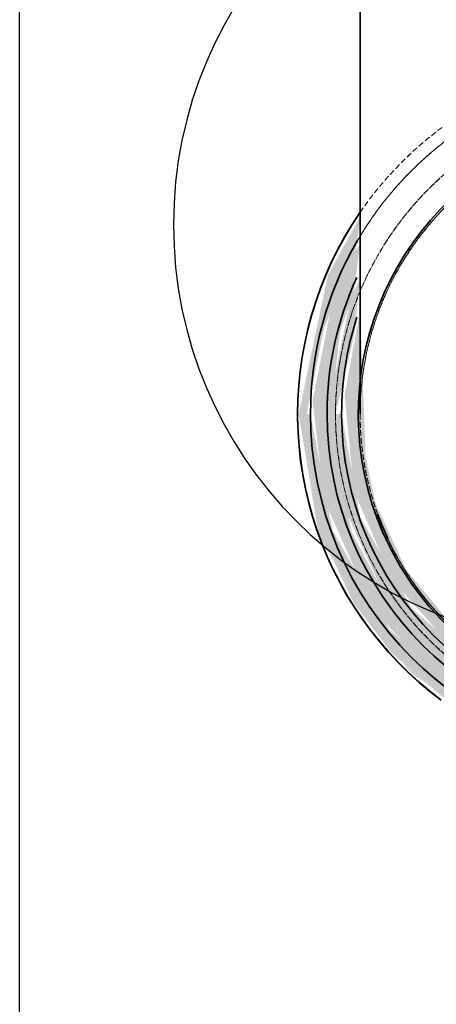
# Model space of a CAD drawing. Header units: millimetres. Extents: x 3501050 to 3719646, y 122984 to 158395.
# Tile 46 of 76: x 3517683 to 3517797, y 152245 to 152513. Entities that reach past the tile are written whole.
import ezdxf

# ---------------------------------------------------------------- set-up
doc = ezdxf.new("R2010")
doc.units = ezdxf.units.MM
doc.linetypes.add('Hidden 1_5', pattern=[2.2, 1.5, -0.7])
doc.layers.get('0').update_dxf_attribs({"color": 8})
for name, color, linetype, lineweight in [('02_EQUIPMENT-NON VEG', 1, 'Continuous', 0), ('A-DETL', 90, 'Continuous', 15), ('KIOSK', 10, 'Continuous', 5), ('P-PIPE', 1, 'Continuous', 35)]:
    doc.layers.add(name, color=color, linetype=linetype, lineweight=lineweight)

# ---------------------------------------------------------------- blocks, each defined once
blk = doc.blocks.new('aaa')
at = {"layer": '02_EQUIPMENT-NON VEG', "linetype": 'ByBlock', "lineweight": 25}
blk.add_lwpolyline([(-331.02, 873.706), (-331.02, 947.706), (-360.909, 947.706), (-360.909, 873.706)], close=True, dxfattribs=at)
blk.add_circle((-339.025, 879.837), 4.483, dxfattribs=at)
blk = doc.blocks.new('CI BEND_45-90 - CI BEND_45-90-7842950-LEVEL E FOUL  DRAINAGE LAYOUT CEILING LEVEL - PART 3')
at = {"layer": 'P-PIPE', "linetype": 'Hidden 1_5', "lineweight": 5, "true_color": 0xb3ffc6}
blk.add_hatch(color=111, dxfattribs=at).paths.add_polyline_path([(612002.92, -169689.52), (612002.62, -169688.25), (611994.87, -169656.94), (611998.38, -169627.8), (612003.23, -169612.43), (612018.51, -169588.67), (612029.86, -169577.56), (612021.94, -169584.41), (612008.21, -169603.58), (612000.42, -169619.58), (611996.27, -169636.16), (611995.59, -169659.97), (612002.88, -169689.37)], flags=0)
at = {"layer": 'A-DETL', "linetype": 'Hidden 1_5', "lineweight": 5}
blk.add_line((612018.42, -169683.28), (612018.25, -169682.89), dxfattribs=at)
at = {"layer": 'A-DETL', "linetype": 'Hidden 1_5', "lineweight": 5, "flags": 128}
for points in [[(612018.25, -169682.89), (612017.04, -169679.93), (612015.94, -169676.92), (612014.97, -169673.87), (612014.12, -169670.78), (612013.4, -169667.67), (612012.8, -169664.52), (612012.33, -169661.36), (612011.98, -169658.18), (612011.76, -169654.99), (612011.67, -169651.79), (612011.71, -169648.59), (612011.87, -169645.39), (612012.17, -169642.21), (612012.59, -169639.03), (612013.13, -169635.88), (612013.8, -169632.75), (612014.6, -169629.65), (612015.52, -169626.59), (612016.56, -169623.56), (612017.72, -169620.58), (612019, -169617.65), (612020.4, -169614.77), (612021.91, -169611.95), (612023.53, -169609.19), (612025.26, -169606.5), (612027.1, -169603.88), (612029.04, -169601.34), (612031.08, -169598.87), (612033.22, -169596.49), (612035.45, -169594.2)], [(612123.44, -169724.54), (612120.48, -169725.75), (612117.47, -169726.84), (612114.42, -169727.81), (612111.34, -169728.66), (612108.22, -169729.38), (612105.08, -169729.98), (612101.91, -169730.46), (612098.73, -169730.8), (612095.54, -169731.02), (612092.34, -169731.11), (612089.14, -169731.08), (612085.95, -169730.91), (612082.76, -169730.62), (612079.59, -169730.2), (612076.43, -169729.65), (612073.31, -169728.98), (612070.21, -169728.18), (612067.14, -169727.26), (612064.12, -169726.22), (612061.13, -169725.06), (612058.2, -169723.78), (612055.32, -169722.38), (612052.5, -169720.87), (612049.74, -169719.25), (612047.05, -169717.52), (612044.43, -169715.68), (612041.89, -169713.74), (612039.42, -169711.7), (612037.04, -169709.56), (612034.75, -169707.33), (612032.55, -169705.01), (612030.44, -169702.6), (612028.43, -169700.11), (612026.52, -169697.55), (612024.72, -169694.9), (612023.02, -169692.19), (612021.43, -169689.41), (612019.96, -169686.57), (612018.59, -169683.68)], [(612040.02, -169733.22), (612043.27, -169735.18), (612046.67, -169737.05), (612050.14, -169738.78), (612053.68, -169740.37), (612057.28, -169741.82), (612060.93, -169743.12), (612064.64, -169744.27), (612068.39, -169745.28), (612072.17, -169746.14), (612075.98, -169746.84), (612079.83, -169747.39), (612083.68, -169747.79), (612087.56, -169748.03), (612091.44, -169748.11), (612095.31, -169748.05), (612099.19, -169747.82)], [(612040.02, -169733.22), (612043.27, -169735.18), (612046.67, -169737.05), (612050.14, -169738.78), (612053.68, -169740.37), (612057.28, -169741.82), (612060.93, -169743.12), (612064.64, -169744.27), (612068.39, -169745.28), (612072.17, -169746.14), (612075.98, -169746.84), (612079.83, -169747.39), (612083.68, -169747.79), (612087.56, -169748.03), (612091.44, -169748.11), (612095.31, -169748.05), (612099.19, -169747.82)]]:
    blk.add_lwpolyline(points, dxfattribs=at)
at = {"layer": 'A-DETL', "linetype": 'Hidden 1_5', "lineweight": 5}
for radius, start, end in [(86.68, 113.4, 203.4), (80, 113.4, 178.3817), (80, 138.368, 178.4381), (80, 178.7356, 183.145), (80, 183.4425, 203.4), (80, 183.5058, 203.4), (80, 203.4, 293.4), (80, 203.4, 293.4), (86.68, 203.4, 293.4), (93.49, 233.7207, 293.4)]:
    blk.add_arc((612091.67, -169651.12), radius, start, end, dxfattribs=at)
at = {"layer": 'P-PIPE', "color": 7, "flags": 128}
for points in [[(612007.6, -169602.72), (612005.74, -169606.12), (612004.01, -169609.59), (612002.42, -169613.13), (612000.97, -169616.73), (611999.66, -169620.38), (611998.51, -169624.09), (611997.5, -169627.83), (611996.65, -169631.62), (611995.94, -169635.43), (611995.39, -169639.27), (611995, -169643.13), (611994.75, -169647), (611994.67, -169650.88), (611994.74, -169654.76), (611994.96, -169658.64), (611995.34, -169662.5), (611995.87, -169666.34), (611996.56, -169670.16), (611997.39, -169673.95), (611998.38, -169677.7), (611999.52, -169681.41), (612000.8, -169685.07), (612002.23, -169688.68), (612002.65, -169689.64)], [(612007.6, -169602.72), (612005.74, -169606.12), (612004.01, -169609.59), (612002.42, -169613.13), (612000.97, -169616.73), (611999.66, -169620.38), (611998.51, -169624.09), (611997.5, -169627.83), (611996.65, -169631.62), (611995.94, -169635.43), (611995.39, -169639.27), (611995, -169643.13), (611994.75, -169647), (611994.67, -169650.88), (611994.74, -169654.76), (611994.96, -169658.64), (611995.34, -169662.5), (611995.87, -169666.34), (611996.56, -169670.16), (611997.39, -169673.95), (611998.38, -169677.7), (611999.52, -169681.41), (612000.8, -169685.07), (612002.23, -169688.68), (612002.65, -169689.64)], [(612002.65, -169689.64), (612004.26, -169693.17), (612006.01, -169696.63), (612007.9, -169700.02), (612009.92, -169703.33), (612012.07, -169706.56), (612014.35, -169709.7), (612016.76, -169712.74), (612019.28, -169715.69), (612021.92, -169718.53), (612024.67, -169721.26), (612027.53, -169723.89), (612030.49, -169726.39), (612033.55, -169728.78), (612036.71, -169731.04), (612039.95, -169733.18)], [(612002.65, -169689.64), (612004.26, -169693.17), (612006.01, -169696.63), (612007.9, -169700.02), (612009.92, -169703.33), (612012.07, -169706.56), (612014.35, -169709.7), (612016.76, -169712.74), (612019.28, -169715.69), (612021.92, -169718.53), (612024.67, -169721.26), (612027.53, -169723.89), (612030.49, -169726.39), (612033.55, -169728.78), (612036.71, -169731.04), (612039.95, -169733.18)]]:
    blk.add_lwpolyline(points, dxfattribs=at)
blk = doc.blocks.new('ea')
at = {"layer": 'P-PIPE', "linetype": 'Hidden 1_5', "lineweight": 5, "true_color": 0xff5c5c, "transparency": 33554559}
for points in [[(3636171.39, 153229.74), (3636170.24, 153220.46), (3636161.6, 153199.73), (3636156.86, 153176.31), (3636154.69, 153176.31), (3636162.61, 153214.08), (3636171.02, 153229.25)], [(3636171.39, 153222.71), (3636169.74, 153209.7), (3636165.88, 153198.37), (3636162.97, 153172.61), (3636169.16, 153144.07), (3636180.17, 153123.21), (3636201.91, 153102.87), (3636228.97, 153090.86), (3636255.03, 153087.89), (3636283.63, 153094.08), (3636305.93, 153106.54), (3636324.93, 153127.03), (3636336.84, 153153.89), (3636339.81, 153179.96), (3636333.62, 153208.56), (3636331.39, 153216.5), (3636332.49, 153220.54), (3636340.78, 153202.19), (3636344.46, 153173.62), (3636338.56, 153143.99), (3636324.37, 153118.7), (3636301.76, 153098.34), (3636277.37, 153086.93), (3636247.74, 153083.4), (3636219.11, 153089.12), (3636193.84, 153103.27), (3636175.02, 153122.8), (3636161.59, 153152.98), (3636158.47, 153179.96), (3636164.14, 153208.48), (3636171.37, 153222.67)], [(3636171.39, 153212.93), (3636169.66, 153197.08), (3636164.71, 153176.31), (3636162.39, 153176.31), (3636168.92, 153208.09), (3636171.3, 153212.75)], [(3636171.39, 153204.27), (3636172.92, 153164.65), (3636175.52, 153152.2), (3636183.81, 153134.09), (3636197.16, 153117.95), (3636216.17, 153105.05), (3636236.66, 153098.25), (3636253.4, 153096.58), (3636277.71, 153101.37), (3636293.41, 153108.58), (3636309.46, 153121.71), (3636322.77, 153141.37), (3636329.43, 153161.47), (3636331.39, 153188.23), (3636333.12, 153197.09), (3636335.57, 153171.06), (3636329.98, 153145.59), (3636317.32, 153123.49), (3636296.46, 153105.04), (3636273.94, 153094.87), (3636246.17, 153092.12), (3636220.6, 153097.75), (3636198.63, 153110.32), (3636180.19, 153131.08), (3636169.68, 153155.42), (3636167.19, 153181.5), (3636171.36, 153204.22)], [(3636154.69, 153176.31), (3636157.91, 153176.22), (3636163.85, 153144.72), (3636179.27, 153117.84), (3636201.28, 153098.2), (3636227.87, 153086.54), (3636251.39, 153081.78), (3636251.39, 153079.61), (3636213.95, 153087.37), (3636193.72, 153099.5), (3636180.11, 153111.21), (3636169.71, 153124.83), (3636159.83, 153145.52), (3636154.69, 153176.28)], [(3636154.69, 153176.25), (3636154.91, 153174.96), (3636160.24, 153143.16), (3636175.03, 153117.81), (3636185.59, 153105.62), (3636209.05, 153089.89), (3636223.88, 153084.2), (3636213.88, 153087.34), (3636193.67, 153099.48), (3636180.17, 153111.07), (3636169.77, 153124.64), (3636159.7, 153146.22), (3636154.71, 153176.1)], [(3636162.39, 153176.31), (3636166.38, 153176.25), (3636171.38, 153148.38), (3636185.32, 153123.62), (3636206.4, 153104.99), (3636230.62, 153094.58), (3636251.39, 153089.58), (3636251.39, 153087.31), (3636219.19, 153094.06), (3636195.23, 153108.15), (3636179.18, 153124.4), (3636166.08, 153153.02), (3636162.4, 153176.25)]]:
    blk.add_hatch(color=11, dxfattribs=at).paths.add_polyline_path(points, flags=0)
at = {"layer": 'A-DETL', "linetype": 'Hidden 1_5', "lineweight": 5}
blk.add_line((3636171.39, 153176.68), (3636171.39, 153176.25), dxfattribs=at)
at = {"layer": 'A-DETL', "color": 1, "linetype": 'Hidden 1_5', "lineweight": 5, "true_color": 0xff0000, "flags": 128}
for points in [[(3636171.38, 153231.09), (3636173.58, 153234.18), (3636175.96, 153237.24), (3636178.46, 153240.21), (3636181.08, 153243.08), (3636183.81, 153245.83), (3636186.64, 153248.48), (3636189.58, 153251.01), (3636192.62, 153253.42), (3636195.76, 153255.71), (3636198.98, 153257.87), (3636202.28, 153259.9), (3636205.67, 153261.8), (3636209.13, 153263.56), (3636212.65, 153265.18), (3636216.24, 153266.66), (3636219.88, 153267.99)], [(3636171.38, 153231.09), (3636173.58, 153234.18), (3636175.96, 153237.24), (3636178.46, 153240.21), (3636181.08, 153243.08), (3636183.81, 153245.83), (3636186.64, 153248.48), (3636189.58, 153251.01), (3636192.62, 153253.42), (3636195.76, 153255.71), (3636198.98, 153257.87), (3636202.28, 153259.9), (3636205.67, 153261.8), (3636209.13, 153263.56), (3636212.65, 153265.18), (3636216.24, 153266.66), (3636219.88, 153267.99)], [(3636171.39, 153176.31), (3636171.39, 153176.41), (3636171.39, 153176.69)], [(3636171.39, 153176.25), (3636171.45, 153173.05), (3636171.64, 153169.86), (3636171.96, 153166.67), (3636172.41, 153163.51), (3636172.98, 153160.36), (3636173.68, 153157.24), (3636174.5, 153154.14), (3636175.45, 153151.09), (3636176.52, 153148.07), (3636177.7, 153145.1), (3636179.01, 153142.18), (3636180.43, 153139.31), (3636181.96, 153136.5), (3636183.61, 153133.76), (3636185.36, 153131.08), (3636187.22, 153128.48), (3636189.18, 153125.95), (3636191.24, 153123.5), (3636193.4, 153121.14), (3636195.65, 153118.86), (3636197.99, 153116.68), (3636200.42, 153114.59), (3636202.92, 153112.6), (3636205.51, 153110.72), (3636208.16, 153108.93), (3636210.89, 153107.26), (3636213.68, 153105.69), (3636216.53, 153104.24), (3636219.44, 153102.91), (3636222.4, 153101.69)]]:
    blk.add_lwpolyline(points, dxfattribs=at)
at = {"layer": 'A-DETL', "color": 1, "linetype": 'Hidden 1_5', "lineweight": 5, "true_color": 0xff0000}
for radius, start, end in [(93.49, 90, 149.6793), (86.68, 90, 180), (86.68, 180, 270), (80, 180, 199.8942), (80, 180, 199.9575), (80, 200.255, 204.6644), (80, 204.9619, 245.032), (80, 205.0183, 270)]:
    blk.add_arc((3636251.39, 153176.25), radius, start, end, dxfattribs=at)
at = {"layer": 'P-PIPE', "color": 1, "true_color": 0xff0000, "flags": 128}
for points in [[(3636171.39, 153176.31), (3636171.39, 153176.41), (3636171.39, 153176.69), (3636171.39, 153177.16), (3636171.39, 153177.81), (3636171.39, 153178.65), (3636171.39, 153179.68), (3636171.39, 153180.89), (3636171.39, 153182.28), (3636171.39, 153183.84), (3636171.39, 153185.59), (3636171.39, 153187.5), (3636171.39, 153189.59), (3636171.39, 153191.84), (3636171.39, 153194.26), (3636171.39, 153196.83), (3636171.39, 153199.56), (3636171.39, 153202.44), (3636171.39, 153205.47), (3636171.39, 153208.64), (3636171.39, 153211.94), (3636171.39, 153215.38), (3636171.39, 153218.94), (3636171.39, 153222.62), (3636171.39, 153226.41), (3636171.39, 153230.31), (3636171.39, 153234.32), (3636171.39, 153238.42), (3636171.39, 153242.6), (3636171.39, 153246.87), (3636171.39, 153251.22), (3636171.39, 153255.63), (3636171.39, 153260.1), (3636171.39, 153264.63), (3636171.39, 153269.2), (3636171.39, 153273.82), (3636171.39, 153278.46), (3636171.39, 153283.13), (3636171.39, 153287.82)], [(3636154.39, 153176.31), (3636154.47, 153180.19), (3636154.7, 153184.06), (3636155.09, 153187.92), (3636155.63, 153191.77), (3636156.32, 153195.58), (3636157.17, 153199.37), (3636158.17, 153203.12), (3636159.31, 153206.83), (3636160.61, 153210.48), (3636162.04, 153214.09), (3636163.63, 153217.63), (3636165.35, 153221.1), (3636167.21, 153224.51), (3636169.2, 153227.84), (3636171.33, 153231.08)], [(3636154.39, 153176.31), (3636154.47, 153180.19), (3636154.7, 153184.06), (3636155.09, 153187.92), (3636155.63, 153191.77), (3636156.32, 153195.58), (3636157.17, 153199.37), (3636158.17, 153203.12), (3636159.31, 153206.83), (3636160.61, 153210.48), (3636162.04, 153214.09), (3636163.63, 153217.63), (3636165.35, 153221.1), (3636167.21, 153224.51), (3636169.2, 153227.84), (3636171.33, 153231.08)], [(3636154.39, 153176.25), (3636154.47, 153180.13), (3636154.7, 153184), (3636155.09, 153187.86), (3636155.63, 153191.71), (3636156.32, 153195.52), (3636157.17, 153199.31), (3636158.17, 153203.06), (3636159.31, 153206.76), (3636160.61, 153210.42), (3636162.04, 153214.02), (3636163.63, 153217.57), (3636165.35, 153221.04), (3636167.21, 153224.45), (3636169.2, 153227.78), (3636171.33, 153231.02)], [(3636154.39, 153176.25), (3636154.47, 153180.13), (3636154.7, 153184), (3636155.09, 153187.86), (3636155.63, 153191.71), (3636156.32, 153195.52), (3636157.17, 153199.31), (3636158.17, 153203.06), (3636159.31, 153206.76), (3636160.61, 153210.42), (3636162.04, 153214.02), (3636163.63, 153217.57), (3636165.35, 153221.04), (3636167.21, 153224.45), (3636169.2, 153227.78), (3636171.33, 153231.02)], [(3636193.46, 153098.51), (3636190.39, 153100.89), (3636187.43, 153103.39), (3636184.56, 153106), (3636181.8, 153108.73), (3636179.16, 153111.57), (3636176.63, 153114.51), (3636174.21, 153117.55), (3636171.93, 153120.68), (3636169.77, 153123.9), (3636167.73, 153127.21), (3636165.84, 153130.59), (3636164.08, 153134.05), (3636162.46, 153137.58), (3636160.98, 153141.16), (3636159.65, 153144.81), (3636158.46, 153148.5), (3636157.42, 153152.24), (3636156.53, 153156.02), (3636155.8, 153159.83), (3636155.22, 153163.66), (3636154.79, 153167.52), (3636154.51, 153171.39), (3636154.39, 153175.26), (3636154.39, 153176.31)], [(3636193.46, 153098.51), (3636190.39, 153100.89), (3636187.43, 153103.39), (3636184.56, 153106), (3636181.8, 153108.73), (3636179.16, 153111.57), (3636176.63, 153114.51), (3636174.21, 153117.55), (3636171.93, 153120.68), (3636169.77, 153123.9), (3636167.73, 153127.21), (3636165.84, 153130.59), (3636164.08, 153134.05), (3636162.46, 153137.58), (3636160.98, 153141.16), (3636159.65, 153144.81), (3636158.46, 153148.5), (3636157.42, 153152.24), (3636156.53, 153156.02), (3636155.8, 153159.83), (3636155.22, 153163.66), (3636154.79, 153167.52), (3636154.51, 153171.39), (3636154.39, 153175.26), (3636154.39, 153176.31)], [(3636193.46, 153098.45), (3636190.39, 153100.83), (3636187.43, 153103.33), (3636184.56, 153105.94), (3636181.8, 153108.67), (3636179.16, 153111.51), (3636176.63, 153114.45), (3636174.21, 153117.49), (3636171.93, 153120.62), (3636169.77, 153123.84), (3636167.73, 153127.15), (3636165.84, 153130.53), (3636164.08, 153133.99), (3636162.46, 153137.52), (3636160.98, 153141.1), (3636159.65, 153144.75), (3636158.46, 153148.44), (3636157.42, 153152.18), (3636156.53, 153155.96), (3636155.8, 153159.76), (3636155.22, 153163.6), (3636154.79, 153167.46), (3636154.51, 153171.33), (3636154.39, 153175.2), (3636154.39, 153176.25)], [(3636193.46, 153098.45), (3636190.39, 153100.83), (3636187.43, 153103.33), (3636184.56, 153105.94), (3636181.8, 153108.67), (3636179.16, 153111.51), (3636176.63, 153114.45), (3636174.21, 153117.49), (3636171.93, 153120.62), (3636169.77, 153123.84), (3636167.73, 153127.15), (3636165.84, 153130.53), (3636164.08, 153133.99), (3636162.46, 153137.52), (3636160.98, 153141.1), (3636159.65, 153144.75), (3636158.46, 153148.44), (3636157.42, 153152.18), (3636156.53, 153155.96), (3636155.8, 153159.76), (3636155.22, 153163.6), (3636154.79, 153167.46), (3636154.51, 153171.33), (3636154.39, 153175.2), (3636154.39, 153176.25)]]:
    blk.add_lwpolyline(points, dxfattribs=at)
at = {"layer": 'P-PIPE', "color": 1, "lineweight": 35, "true_color": 0xff0000}
for start, end in [(23.4, 203.4), (23.4, 203.4), (203.4, 23.4), (203.4, 23.4), (203.4, 23.4)]:
    blk.add_arc((3636251.39, 153176.25), 80.5, start, end, dxfattribs=at)
at = {"layer": 'P-PIPE', "color": 1, "true_color": 0xff0000}
for radius, start, end in [(93.49, 149.7373, 180), (89, 155.3875, 180), (85.02, 162, 180), (93.49, 180, 270), (89, 180, 270), (85.02, 180, 270), (80, 199.9712, 205.0288)]:
    blk.add_arc((3636251.39, 153176.31), radius, start, end, dxfattribs=at)
at = {"layer": 'P-PIPE', "color": 1, "linetype": 'Hidden 1_5', "lineweight": 5, "true_color": 0xff0000, "xscale": -1, "rotation": 203.4000000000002}
blk.add_blockref('CI BEND_45-90 - CI BEND_45-90-7842950-LEVEL E FOUL  DRAINAGE LAYOUT CEILING LEVEL - PART 3', (3141878.01, -245612.76), dxfattribs=at)
blk = doc.blocks.new('A$Cca2f4f65')
blk.add_blockref('ea', (-3630331.05, -154789.54))

msp = doc.modelspace()

# ---------------------------------------------------------------- block references
at = {"layer": '02_EQUIPMENT-NON VEG', "xscale": -25.4, "yscale": 25.4, "zscale": 25.4, "rotation": 270}
msp.add_blockref('aaa', (3495491.01, 161068.06), dxfattribs=at)
at = {"layer": 'KIOSK'}
msp.add_blockref('A$Cca2f4f65', (3511935.43, 154018.62), dxfattribs=at)

doc.saveas('drawing.dxf')
